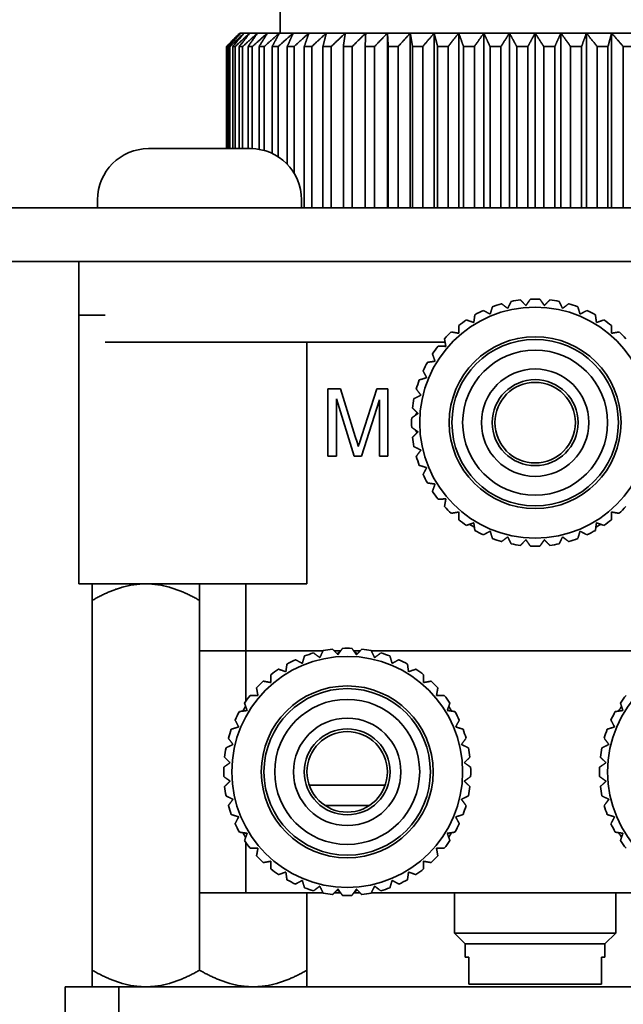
# Model space of a CAD drawing. Header units: millimetres. Extents: x 0 to 7128, y 0 to 5040.
# Tile 203 of 215: x 6289 to 6334, y 4060 to 4133. Entities that reach past the tile are written whole.
import ezdxf

# ---------------------------------------------------------------- set-up
doc = ezdxf.new("R2010")
doc.units = ezdxf.units.MM
doc.header["$LTSCALE"] = 12
doc.layers.add('Spigoli visibili(ISO)', color=7, linetype='Continuous', lineweight=35)
doc.layers.add('Tratteggio', color=7, linetype='Continuous', lineweight=9, true_color=0x1e1e47)

msp = doc.modelspace()

# ---------------------------------------------------------------- hatches: boundary and pattern name
at = {"layer": 'Tratteggio'}
h = msp.add_hatch(dxfattribs=at)
h.set_pattern_fill('ANSI31', color=256, scale=609.6, angle=105.00025, style=0)
h.set_pattern_definition([(150.0002, (0, 0), (-38.0997, -65.9913), [])])
edge = h.paths.add_edge_path()
edge.add_line((6206.166, 4002.88), (6202.166, 4002.88))
edge.add_line((6202.166, 4002.88), (6202.166, 4111.015))
edge.add_ellipse((6210.166, 4111.015), major_axis=(-8, 0), ratio=1, start_angle=270, end_angle=360, ccw=False)
edge.add_line((6210.166, 4119.015), (6444.166, 4119.015))
edge.add_ellipse((6444.166, 4111.015), major_axis=(0, 8), ratio=1, start_angle=270, end_angle=360, ccw=False)
edge.add_line((6452.166, 4111.015), (6452.166, 4002.88))
edge.add_line((6452.166, 4002.88), (6448.166, 4002.88))
edge.add_line((6448.166, 4002.88), (6448.166, 4111.015))
edge.add_ellipse((6444.166, 4111.015), major_axis=(4, 0), ratio=1, start_angle=0, end_angle=90)
edge.add_line((6444.166, 4115.015), (6210.166, 4115.015))
edge.add_ellipse((6210.166, 4111.015), major_axis=(0, 4), ratio=1, start_angle=0, end_angle=90)
edge.add_line((6206.166, 4111.015), (6206.166, 4002.88))

# ---------------------------------------------------------------- linework, layer by layer
at = {"layer": 'Spigoli visibili(ISO)'}
for p, q in [((6308.166, 4132.015), (6308.166, 4136.015)), ((6305.166, 4132.015), (6305.25, 4132.015)), ((6305.25, 4132.015), (6305.5, 4132.015)), ((6305.5, 4132.015), (6305.916, 4132.015)), ((6305.916, 4132.015), (6306.493, 4132.015)), ((6306.493, 4132.015), (6307.227, 4132.015)), ((6307.227, 4132.015), (6308.114, 4132.015)), ((6308.114, 4132.015), (6309.145, 4132.015)), ((6309.145, 4132.015), (6310.313, 4132.015)), ((6310.313, 4132.015), (6311.61, 4132.015)), ((6311.61, 4132.015), (6313.025, 4132.015)), ((6313.025, 4132.015), (6314.547, 4132.015)), ((6314.547, 4132.015), (6316.166, 4132.015)), ((6316.166, 4132.015), (6317.869, 4132.015)), ((6316.166, 4132.015), (6316.166, 4119.015)), ((6317.869, 4132.015), (6319.642, 4132.015)), ((6317.869, 4132.015), (6317.869, 4119.015)), ((6319.642, 4132.015), (6321.472, 4132.015)), ((6319.642, 4132.015), (6319.642, 4119.015)), ((6321.472, 4132.015), (6323.346, 4132.015)), ((6321.472, 4132.015), (6321.472, 4119.015)), ((6323.346, 4132.015), (6325.249, 4132.015)), ((6323.346, 4132.015), (6323.346, 4119.015)), ((6325.249, 4132.015), (6327.166, 4132.015)), ((6325.249, 4132.015), (6325.249, 4119.015)), ((6327.166, 4132.015), (6329.084, 4132.015)), ((6327.166, 4132.015), (6327.166, 4119.015)), ((6329.084, 4132.015), (6330.986, 4132.015)), ((6329.084, 4132.015), (6329.084, 4119.015)), ((6330.986, 4132.015), (6332.86, 4132.015)), ((6330.986, 4132.015), (6330.986, 4119.015)), ((6332.86, 4132.015), (6334.691, 4132.015)), ((6332.86, 4132.015), (6332.86, 4119.015)), ((6304.173, 4123.415), (6304.173, 4131.015)), ((6304.213, 4131.015), (6304.175, 4131.015)), ((6304.175, 4131.015), (6304.175, 4123.415)), ((6304.213, 4123.415), (6304.213, 4131.015)), ((6304.428, 4131.015), (6304.318, 4131.015)), ((6304.318, 4131.015), (6304.318, 4123.415)), ((6304.428, 4123.415), (6304.428, 4131.015)), ((6304.816, 4131.015), (6304.636, 4131.015)), ((6304.636, 4131.015), (6304.636, 4123.415)), ((6304.816, 4123.415), (6304.816, 4131.015)), ((6305.374, 4131.015), (6305.124, 4131.015)), ((6305.124, 4131.015), (6305.124, 4123.415)), ((6305.374, 4123.415), (6305.374, 4131.015)), ((6306.098, 4131.015), (6305.781, 4131.015)), ((6305.781, 4131.015), (6305.781, 4123.415)), ((6306.098, 4123.412), (6306.098, 4131.015)), ((6306.982, 4131.015), (6306.6, 4131.015)), ((6306.6, 4131.015), (6306.6, 4123.361)), ((6306.982, 4123.276), (6306.982, 4131.015)), ((6308.02, 4131.015), (6307.576, 4131.015)), ((6307.576, 4131.015), (6307.576, 4123.057)), ((6308.02, 4122.811), (6308.02, 4131.015)), ((6309.204, 4131.015), (6308.7, 4131.015)), ((6308.7, 4131.015), (6308.7, 4122.253)), ((6309.204, 4121.604), (6309.204, 4131.015)), ((6310.524, 4131.015), (6309.966, 4131.015)), ((6309.966, 4131.015), (6309.966, 4119.015)), ((6310.524, 4119.015), (6310.524, 4131.015)), ((6311.971, 4131.015), (6311.362, 4131.015)), ((6311.362, 4131.015), (6311.362, 4119.015)), ((6311.971, 4119.015), (6311.971, 4131.015)), ((6313.534, 4131.015), (6312.878, 4131.015)), ((6312.878, 4131.015), (6312.878, 4119.015)), ((6313.534, 4119.015), (6313.534, 4131.015)), ((6315.2, 4131.015), (6314.504, 4131.015)), ((6314.504, 4131.015), (6314.504, 4119.015)), ((6315.2, 4119.015), (6315.2, 4131.015)), ((6316.958, 4131.015), (6316.225, 4131.015)), ((6316.225, 4131.015), (6316.225, 4119.015)), ((6316.958, 4119.015), (6316.958, 4131.015)), ((6318.793, 4131.015), (6318.03, 4131.015)), ((6318.03, 4131.015), (6318.03, 4119.015)), ((6318.793, 4119.015), (6318.793, 4131.015)), ((6320.692, 4131.015), (6319.905, 4131.015)), ((6319.905, 4131.015), (6319.905, 4119.015)), ((6320.692, 4119.015), (6320.692, 4131.015)), ((6322.64, 4131.015), (6321.834, 4131.015)), ((6321.834, 4131.015), (6321.834, 4119.015)), ((6322.64, 4119.015), (6322.64, 4131.015)), ((6324.623, 4131.015), (6323.805, 4131.015)), ((6323.805, 4131.015), (6323.805, 4119.015)), ((6324.623, 4119.015), (6324.623, 4131.015)), ((6326.625, 4131.015), (6325.8, 4131.015)), ((6325.8, 4131.015), (6325.8, 4119.015)), ((6326.625, 4119.015), (6326.625, 4131.015)), ((6328.631, 4131.015), (6327.807, 4131.015)), ((6327.807, 4131.015), (6327.807, 4119.015)), ((6328.631, 4119.015), (6328.631, 4131.015)), ((6330.626, 4131.015), (6329.808, 4131.015)), ((6329.808, 4131.015), (6329.808, 4119.015)), ((6330.626, 4119.015), (6330.626, 4131.015)), ((6332.594, 4131.015), (6331.789, 4131.015)), ((6331.789, 4131.015), (6331.789, 4119.015)), ((6332.594, 4119.015), (6332.594, 4131.015)), ((6334.522, 4131.015), (6333.735, 4131.015)), ((6333.735, 4131.015), (6333.735, 4119.015)), ((6298.366, 4123.415), (6305.966, 4123.415)), ((6444.166, 4119.015), (6210.166, 4119.015)), ((6294.566, 4119.615), (6294.566, 4119.015)), ((6309.766, 4119.615), (6309.766, 4119.015)), ((6210.166, 4115.015), (6444.166, 4115.015)), ((6293.166, 4115.015), (6293.166, 4111.015)), ((6293.166, 4111.015), (6295.141, 4111.015)), ((6293.166, 4111.015), (6293.166, 4091.015)), ((6299.166, 4109.015), (6295.141, 4109.015)), ((6299.166, 4109.015), (6320.459, 4109.015)), ((6310.166, 4091.015), (6310.166, 4109.015)), ((6311.734, 4105.529), (6312.656, 4105.529)), ((6311.734, 4100.53), (6311.734, 4105.529)), ((6312.656, 4105.529), (6313.769, 4101.986)), ((6314.244, 4102.048), (6315.376, 4105.529)), ((6315.376, 4105.529), (6316.195, 4105.529)), ((6316.195, 4105.529), (6316.195, 4100.53)), ((6312.359, 4104.787), (6312.359, 4100.53)), ((6313.689, 4100.53), (6312.359, 4104.787)), ((6315.57, 4104.709), (6314.22, 4100.53)), ((6315.57, 4100.53), (6315.57, 4104.709)), ((6313.769, 4101.986), (6313.902, 4101.553)), ((6313.902, 4101.553), (6313.993, 4101.245)), ((6313.993, 4101.245), (6314.096, 4101.582)), ((6314.096, 4101.582), (6314.244, 4102.048)), ((6312.359, 4100.53), (6311.734, 4100.53)), ((6314.22, 4100.53), (6313.689, 4100.53)), ((6316.195, 4100.53), (6315.57, 4100.53)), ((6297.166, 4091.015), (6293.166, 4091.015)), ((6297.166, 4091.015), (6306.166, 4091.015)), ((6302.166, 4086.015), (6302.166, 4091.015)), ((6305.625, 4091.015), (6305.625, 4086.015)), ((6310.166, 4091.015), (6306.166, 4091.015)), ((6294.166, 4062.252), (6294.166, 4089.777)), ((6302.166, 4086.015), (6305.625, 4086.015)), ((6302.166, 4086.015), (6302.166, 4062.252)), ((6302.17, 4068.015), (6302.17, 4086.015)), ((6305.621, 4082.279), (6305.621, 4086.015)), ((6311.366, 4086.015), (6305.625, 4086.015)), ((6312.676, 4086.015), (6312.209, 4086.015)), ((6314.123, 4086.015), (6313.656, 4086.015)), ((6339.366, 4086.015), (6314.967, 4086.015)), ((6310.338, 4076.015), (6315.944, 4076.015)), ((6315.944, 4076.015), (6315.981, 4075.977)), ((6311.508, 4074.515), (6314.824, 4074.515)), ((6305.621, 4068.015), (6305.621, 4071.75)), ((6305.621, 4068.015), (6302.17, 4068.015)), ((6305.621, 4068.015), (6311.366, 4068.015)), ((6310.166, 4068.015), (6310.166, 4062.252)), ((6312.209, 4068.015), (6312.676, 4068.015)), ((6313.656, 4068.015), (6314.123, 4068.015)), ((6314.967, 4068.015), (6339.366, 4068.015)), ((6321.166, 4068.015), (6321.166, 4065.015)), ((6333.166, 4068.015), (6333.166, 4065.015)), ((6321.166, 4065.015), (6333.166, 4065.015)), ((6321.966, 4064.215), (6321.166, 4065.015)), ((6332.366, 4064.215), (6333.166, 4065.015)), ((6321.966, 4064.215), (6332.366, 4064.215)), ((6321.966, 4064.215), (6321.966, 4063.215)), ((6332.366, 4064.215), (6332.366, 4063.215)), ((6322.218, 4063.215), (6321.966, 4063.215)), ((6322.218, 4063.215), (6322.218, 4061.215)), ((6332.366, 4063.215), (6332.114, 4063.215)), ((6332.114, 4061.215), (6332.114, 4063.215)), ((6332.114, 4061.215), (6322.218, 4061.215)), ((6296.166, 4061.015), (6292.166, 4061.015)), ((6292.166, 4061.015), (6292.166, 4021.015)), ((6296.166, 4021.015), (6296.166, 4061.015)), ((6358.166, 4061.015), (6296.166, 4061.015))]:
    msp.add_line(p, q, dxfattribs=at)
for centre, radius in [((6327.166, 4103.015), 8.6), ((6327.166, 4103.015), 6.4), ((6327.166, 4103.015), 6.2), ((6327.166, 4103.015), 5.4), ((6327.166, 4103.015), 4), ((6327.166, 4103.015), 3.2), ((6327.166, 4103.015), 3), ((6313.166, 4077.015), 8.6), ((6341.166, 4077.015), 8.6), ((6313.166, 4077.015), 6.4), ((6313.166, 4077.015), 6.2), ((6313.166, 4077.015), 5.4), ((6313.166, 4077.015), 4), ((6313.166, 4077.015), 3.2), ((6313.166, 4077.015), 3)]:
    msp.add_circle(centre, radius, dxfattribs=at)
for centre, radius, start, end in [((6298.366, 4119.615), 3.8, 90, 180), ((6305.966, 4119.615), 3.8, 0, 90), ((6327.166, 4103.015), 9.2, 105.78921, 110.21079), ((6327.166, 4103.015), 9.2, 96.78921, 101.21079), ((6327.166, 4103.015), 9.2, 87.78921, 92.21079), ((6327.166, 4103.015), 9.2, 78.78921, 83.21079), ((6327.166, 4103.015), 9.2, 69.78921, 74.21079), ((6327.166, 4103.015), 9.2, 114.78921, 119.21079), ((6327.166, 4103.015), 9.2, 60.78921, 65.21079), ((6327.166, 4103.015), 9.2, 123.78921, 128.21079), ((6327.166, 4103.015), 9.2, 51.78921, 56.21079), ((6327.166, 4103.015), 9.2, 132.78921, 137.21079), ((6327.166, 4103.015), 9.2, 42.78921, 47.21079), ((6327.166, 4103.015), 9.2, 141.78921, 146.21079), ((6327.166, 4103.015), 9.2, 150.78921, 155.21079), ((6327.166, 4103.015), 9.2, 159.78921, 164.21079), ((6327.166, 4103.015), 9.2, 168.78921, 173.21079), ((6327.166, 4103.015), 9.2, 177.78921, 182.21079), ((6327.166, 4103.015), 9.2, 186.78921, 191.21079), ((6327.166, 4103.015), 9.2, 195.78921, 200.21079), ((6327.166, 4103.015), 9.2, 204.78921, 209.21079), ((6327.166, 4103.015), 9.2, 213.78921, 218.21079), ((6327.166, 4103.015), 9.2, 222.78921, 227.21079), ((6327.166, 4103.015), 9.2, 312.78921, 317.21079), ((6327.166, 4103.015), 9.2, 231.78921, 236.21079), ((6327.166, 4103.015), 9.2, 303.78921, 308.21079), ((6327.166, 4103.015), 9, 237.26604, 239.81607), ((6327.166, 4103.015), 9.2, 240.78921, 245.21079), ((6327.166, 4103.015), 9.2, 294.78921, 299.21079), ((6327.166, 4103.015), 9, 300.18393, 302.73396), ((6327.166, 4103.015), 9.2, 249.78921, 254.21079), ((6327.166, 4103.015), 9.2, 285.78921, 290.21079), ((6327.166, 4103.015), 9.2, 258.78921, 263.21079), ((6327.166, 4103.015), 9.2, 267.78921, 272.21079), ((6327.166, 4103.015), 9.2, 276.78921, 281.21079), ((6313.166, 4077.015), 9.2, 96.78921, 101.21079), ((6313.166, 4077.015), 9.2, 87.78921, 92.21079), ((6313.166, 4077.015), 9.2, 78.78921, 83.21079), ((6313.166, 4077.015), 9.2, 114.78921, 119.21079), ((6313.166, 4077.015), 9.2, 105.78921, 110.21079), ((6313.166, 4077.015), 9.2, 69.78921, 74.21079), ((6313.166, 4077.015), 9.2, 60.78921, 65.21079), ((6313.166, 4077.015), 9.2, 123.78921, 128.21079), ((6313.166, 4077.015), 9.2, 51.78921, 56.21079), ((6313.166, 4077.015), 9.2, 132.78921, 137.21079), ((6313.166, 4077.015), 9.2, 42.78921, 47.21079), ((6313.166, 4077.015), 9.2, 141.78921, 146.21079), ((6313.166, 4077.015), 9.2, 33.78921, 38.21079), ((6341.166, 4077.015), 9.2, 141.78921, 146.21079), ((6313.166, 4077.015), 9, 147.26604, 149.81607), ((6313.166, 4077.015), 9, 30.18393, 32.73396), ((6341.166, 4077.015), 9, 147.26604, 149.81607), ((6313.166, 4077.015), 9.2, 150.78921, 155.21079), ((6313.166, 4077.015), 9.2, 24.78921, 29.21079), ((6341.166, 4077.015), 9.2, 150.78921, 155.21079), ((6313.166, 4077.015), 9.2, 159.78921, 164.21079), ((6313.166, 4077.015), 9.2, 15.78921, 20.21079), ((6341.166, 4077.015), 9.2, 159.78921, 164.21079), ((6313.166, 4077.015), 9.2, 168.78921, 173.21079), ((6313.166, 4077.015), 9.2, 6.78921, 11.21079), ((6341.166, 4077.015), 9.2, 168.78921, 173.21079), ((6313.166, 4077.015), 9.2, 177.78921, 182.21079), ((6313.166, 4077.015), 9.2, 357.78921, 2.21079), ((6341.166, 4077.015), 9.2, 177.78921, 182.21079), ((6313.166, 4077.015), 9.2, 186.78921, 191.21079), ((6313.166, 4077.015), 9.2, 348.78921, 353.21079), ((6341.166, 4077.015), 9.2, 186.78921, 191.21079), ((6313.166, 4077.015), 9.2, 195.78921, 200.21079), ((6313.166, 4077.015), 9.2, 339.78921, 344.21079), ((6341.166, 4077.015), 9.2, 195.78921, 200.21079), ((6313.166, 4077.015), 9.2, 204.78921, 209.21079), ((6313.166, 4077.015), 9.2, 330.78921, 335.21079), ((6341.166, 4077.015), 9.2, 204.78921, 209.21079), ((6313.166, 4077.015), 9, 210.18393, 212.73396), ((6313.166, 4077.015), 9, 327.26604, 329.81607), ((6341.166, 4077.015), 9, 210.18393, 212.73396), ((6313.166, 4077.015), 9.2, 213.78921, 218.21079), ((6313.166, 4077.015), 9.2, 321.78921, 326.21079), ((6341.166, 4077.015), 9.2, 213.78921, 218.21079), ((6313.166, 4077.015), 9.2, 222.78921, 227.21079), ((6313.166, 4077.015), 9.2, 312.78921, 317.21079), ((6313.166, 4077.015), 9.2, 231.78921, 236.21079), ((6313.166, 4077.015), 9.2, 303.78921, 308.21079), ((6313.166, 4077.015), 9.2, 240.78921, 245.21079), ((6313.166, 4077.015), 9.2, 249.78921, 254.21079), ((6313.166, 4077.015), 9.2, 285.78921, 290.21079), ((6313.166, 4077.015), 9.2, 294.78921, 299.21079), ((6313.166, 4077.015), 9.2, 258.78921, 263.21079), ((6313.166, 4077.015), 9.2, 267.78921, 272.21079), ((6313.166, 4077.015), 9.2, 276.78921, 281.21079)]:
    msp.add_arc(centre, radius, start, end, dxfattribs=at)
for points, weights in [([(6304.173, 4131.015), (6304.68, 4131.529), (6305.166, 4132.015)], [1.02783003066, 1.02443298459, 1.02040153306]), ([(6305.166, 4132.015), (6304.682, 4131.53), (6304.175, 4131.015)], [1.02194507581, 1.02622534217, 1.02981488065]), ([(6304.213, 4131.015), (6304.743, 4131.529), (6305.25, 4132.015)], [1.02783003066, 1.02443298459, 1.02040153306]), ([(6305.25, 4132.015), (6304.794, 4131.53), (6304.318, 4131.015)], [1.02194507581, 1.02622534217, 1.02981488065]), ([(6304.428, 4131.015), (6304.976, 4131.529), (6305.5, 4132.015)], [1.02783003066, 1.02443298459, 1.02040153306]), ([(6305.5, 4132.015), (6305.078, 4131.53), (6304.636, 4131.015)], [1.02194507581, 1.02622534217, 1.02981488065]), ([(6304.816, 4131.015), (6305.378, 4131.529), (6305.916, 4132.015)], [1.02783003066, 1.02443298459, 1.02040153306]), ([(6305.916, 4132.015), (6305.529, 4131.53), (6305.124, 4131.015)], [1.02194507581, 1.02622534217, 1.02981488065]), ([(6305.374, 4131.015), (6305.946, 4131.529), (6306.493, 4132.015)], [1.02783003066, 1.02443298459, 1.02040153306]), ([(6306.493, 4132.015), (6306.145, 4131.53), (6305.781, 4131.015)], [1.02194507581, 1.02622534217, 1.02981488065]), ([(6306.098, 4131.015), (6306.675, 4131.529), (6307.227, 4132.015)], [1.02783003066, 1.02443298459, 1.02040153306]), ([(6307.227, 4132.015), (6306.921, 4131.53), (6306.6, 4131.015)], [1.02194507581, 1.02622534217, 1.02981488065]), ([(6306.982, 4131.015), (6307.561, 4131.529), (6308.114, 4132.015)], [1.02783003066, 1.02443298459, 1.02040153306]), ([(6308.114, 4132.015), (6307.851, 4131.53), (6307.576, 4131.015)], [1.02194507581, 1.02622534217, 1.02981488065]), ([(6308.02, 4131.015), (6308.595, 4131.529), (6309.145, 4132.015)], [1.02783003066, 1.02443298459, 1.02040153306]), ([(6309.145, 4132.015), (6308.928, 4131.53), (6308.7, 4131.015)], [1.02194507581, 1.02622534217, 1.02981488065]), ([(6309.204, 4131.015), (6309.771, 4131.529), (6310.313, 4132.015)], [1.02783003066, 1.02443298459, 1.02040153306]), ([(6310.313, 4132.015), (6310.143, 4131.53), (6309.966, 4131.015)], [1.02194507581, 1.02622534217, 1.02981488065]), ([(6310.524, 4131.015), (6311.079, 4131.529), (6311.61, 4132.015)], [1.02783003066, 1.02443298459, 1.02040153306]), ([(6311.61, 4132.015), (6311.489, 4131.53), (6311.362, 4131.015)], [1.02194507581, 1.02622534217, 1.02981488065]), ([(6311.971, 4131.015), (6312.51, 4131.529), (6313.025, 4132.015)], [1.02783003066, 1.02443298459, 1.02040153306]), ([(6313.025, 4132.015), (6312.953, 4131.53), (6312.878, 4131.015)], [1.02194507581, 1.02622534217, 1.02981488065]), ([(6313.534, 4131.015), (6314.052, 4131.529), (6314.547, 4132.015)], [1.02783003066, 1.02443298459, 1.02040153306]), ([(6314.547, 4132.015), (6314.526, 4131.53), (6314.504, 4131.015)], [1.02194507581, 1.02622534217, 1.02981488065]), ([(6315.2, 4131.015), (6315.694, 4131.529), (6316.166, 4132.015)], [1.02783003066, 1.02443298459, 1.02040153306]), ([(6316.166, 4132.015), (6316.195, 4131.53), (6316.225, 4131.015)], [1.02194507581, 1.02622534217, 1.02981488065]), ([(6316.958, 4131.015), (6317.423, 4131.529), (6317.869, 4132.015)], [1.02783003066, 1.02443298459, 1.02040153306]), ([(6317.869, 4132.015), (6317.948, 4131.53), (6318.03, 4131.015)], [1.02194507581, 1.02622534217, 1.02981488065]), ([(6318.793, 4131.015), (6319.227, 4131.529), (6319.642, 4132.015)], [1.02783003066, 1.02443298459, 1.02040153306]), ([(6319.642, 4132.015), (6319.77, 4131.53), (6319.905, 4131.015)], [1.02194507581, 1.02622534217, 1.02981488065]), ([(6320.692, 4131.015), (6321.091, 4131.529), (6321.472, 4132.015)], [1.02783003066, 1.02443298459, 1.02040153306]), ([(6321.472, 4132.015), (6321.649, 4131.53), (6321.834, 4131.015)], [1.02194507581, 1.02622534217, 1.02981488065]), ([(6322.64, 4131.015), (6323.001, 4131.529), (6323.346, 4132.015)], [1.02783003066, 1.02443298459, 1.02040153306]), ([(6323.346, 4132.015), (6323.57, 4131.53), (6323.805, 4131.015)], [1.02194507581, 1.02622534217, 1.02981488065]), ([(6324.623, 4131.015), (6324.943, 4131.529), (6325.249, 4132.015)], [1.02783003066, 1.02443298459, 1.02040153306]), ([(6325.249, 4132.015), (6325.518, 4131.53), (6325.8, 4131.015)], [1.02194507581, 1.02622534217, 1.02981488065]), ([(6326.625, 4131.015), (6326.901, 4131.529), (6327.166, 4132.015)], [1.02783003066, 1.02443298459, 1.02040153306]), ([(6327.166, 4132.015), (6327.479, 4131.53), (6327.807, 4131.015)], [1.02194507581, 1.02622534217, 1.02981488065]), ([(6328.631, 4131.015), (6328.862, 4131.529), (6329.084, 4132.015)], [1.02783003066, 1.02443298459, 1.02040153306]), ([(6329.084, 4132.015), (6329.438, 4131.53), (6329.808, 4131.015)], [1.02194507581, 1.02622534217, 1.02981488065]), ([(6330.626, 4131.015), (6330.81, 4131.529), (6330.986, 4132.015)], [1.02783003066, 1.02443298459, 1.02040153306]), ([(6330.986, 4132.015), (6331.379, 4131.53), (6331.789, 4131.015)], [1.02194507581, 1.02622534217, 1.02981488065]), ([(6332.594, 4131.015), (6332.73, 4131.529), (6332.86, 4132.015)], [1.02783003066, 1.02443298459, 1.02040153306]), ([(6332.86, 4132.015), (6333.288, 4131.53), (6333.735, 4131.015)], [1.02194507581, 1.02622534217, 1.02981488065]), ([(6323.988, 4111.648), (6323.901, 4111.365), (6323.819, 4111.096)], [1.09530917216, 1.09291981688, 1.0894055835]), ([(6325.124, 4111.52), (6324.899, 4111.689), (6324.663, 4111.867)], [1.0894055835, 1.09291981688, 1.09530917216]), ([(6325.377, 4112.039), (6325.248, 4111.773), (6325.124, 4111.52)], [1.09530917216, 1.09291981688, 1.0894055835]), ([(6326.48, 4111.734), (6326.284, 4111.937), (6326.079, 4112.15)], [1.0894055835, 1.09291981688, 1.09530917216]), ([(6326.811, 4112.208), (6326.641, 4111.965), (6326.48, 4111.734)], [1.09530917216, 1.09291981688, 1.0894055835]), ([(6327.852, 4111.734), (6327.691, 4111.965), (6327.521, 4112.208)], [1.0894055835, 1.09291981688, 1.09530917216]), ([(6328.254, 4112.15), (6328.048, 4111.937), (6327.852, 4111.734)], [1.09530917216, 1.09291981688, 1.0894055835]), ([(6329.208, 4111.52), (6329.085, 4111.773), (6328.955, 4112.039)], [1.0894055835, 1.09291981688, 1.09530917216]), ([(6329.669, 4111.867), (6329.433, 4111.689), (6329.208, 4111.52)], [1.09530917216, 1.09291981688, 1.0894055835]), ([(6330.513, 4111.096), (6330.431, 4111.365), (6330.345, 4111.648)], [1.0894055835, 1.09291981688, 1.09530917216]), ([(6322.676, 4111.045), (6322.635, 4110.751), (6322.596, 4110.472)], [1.09530917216, 1.09291981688, 1.0894055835]), ([(6323.819, 4111.096), (6323.57, 4111.228), (6323.309, 4111.367)], [1.0894055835, 1.09291981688, 1.09530917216]), ([(6331.024, 4111.367), (6330.762, 4111.228), (6330.513, 4111.096)], [1.09530917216, 1.09291981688, 1.0894055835]), ([(6331.736, 4110.472), (6331.697, 4110.751), (6331.656, 4111.045)], [1.0894055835, 1.09291981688, 1.09530917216]), ([(6321.475, 4110.243), (6321.481, 4109.947), (6321.485, 4109.666)], [1.09530917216, 1.09291981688, 1.0894055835]), ([(6322.596, 4110.472), (6322.33, 4110.564), (6322.05, 4110.661)], [1.0894055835, 1.09291981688, 1.09530917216]), ([(6332.283, 4110.661), (6332.003, 4110.564), (6331.736, 4110.472)], [1.09530917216, 1.09291981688, 1.0894055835]), ([(6332.847, 4109.666), (6332.852, 4109.947), (6332.857, 4110.243)], [1.0894055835, 1.09291981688, 1.09530917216]), ([(6321.485, 4109.666), (6321.208, 4109.715), (6320.917, 4109.766)], [1.0894055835, 1.09291981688, 1.09530917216]), ([(6333.416, 4109.766), (6333.124, 4109.715), (6332.847, 4109.666)], [1.09530917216, 1.09291981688, 1.0894055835]), ([(6320.515, 4108.695), (6320.233, 4108.7), (6319.937, 4108.705)], [1.0894055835, 1.09291981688, 1.09530917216]), ([(6320.415, 4109.264), (6320.466, 4108.972), (6320.515, 4108.695)], [1.09530917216, 1.09291981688, 1.0894055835]), ([(6319.52, 4108.131), (6319.617, 4107.851), (6319.708, 4107.585)], [1.09530917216, 1.09291981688, 1.0894055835]), ([(6319.708, 4107.585), (6319.429, 4107.546), (6319.136, 4107.504)], [1.0894055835, 1.09291981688, 1.09530917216]), ([(6318.814, 4106.872), (6318.953, 4106.61), (6319.085, 4106.362)], [1.09530917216, 1.09291981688, 1.0894055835]), ([(6319.085, 4106.362), (6318.816, 4106.279), (6318.533, 4106.193)], [1.0894055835, 1.09291981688, 1.09530917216]), ([(6318.661, 4105.056), (6318.408, 4104.933), (6318.142, 4104.803)], [1.0894055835, 1.09291981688, 1.09530917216]), ([(6318.313, 4105.518), (6318.491, 4105.281), (6318.661, 4105.056)], [1.09530917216, 1.09291981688, 1.0894055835]), ([(6318.446, 4103.701), (6318.216, 4103.539), (6317.973, 4103.369)], [1.0894055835, 1.09291981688, 1.09530917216]), ([(6318.031, 4104.102), (6318.244, 4103.896), (6318.446, 4103.701)], [1.09530917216, 1.09291981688, 1.0894055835]), ([(6318.368, 4103.776), (6318.306, 4103.668), (6318.242, 4103.558)], [1.00485395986, 1.00340557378, 1.00175804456]), ([(6317.973, 4102.66), (6318.216, 4102.49), (6318.446, 4102.328)], [1.09530917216, 1.09291981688, 1.0894055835]), ([(6318.446, 4102.328), (6318.244, 4102.133), (6318.031, 4101.927)], [1.0894055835, 1.09291981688, 1.09530917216]), ([(6318.242, 4102.471), (6318.306, 4102.361), (6318.368, 4102.253)], [1.00175804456, 1.00340557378, 1.00485395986]), ([(6318.142, 4101.226), (6318.408, 4101.096), (6318.661, 4100.973)], [1.09530917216, 1.09291981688, 1.0894055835]), ([(6318.661, 4100.973), (6318.491, 4100.748), (6318.313, 4100.511)], [1.0894055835, 1.09291981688, 1.09530917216]), ([(6318.533, 4099.836), (6318.816, 4099.75), (6319.085, 4099.667)], [1.09530917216, 1.09291981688, 1.0894055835]), ([(6319.085, 4099.667), (6318.953, 4099.419), (6318.814, 4099.157)], [1.0894055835, 1.09291981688, 1.09530917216]), ([(6319.136, 4098.525), (6319.429, 4098.483), (6319.708, 4098.444)], [1.09530917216, 1.09291981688, 1.0894055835]), ([(6319.708, 4098.444), (6319.617, 4098.178), (6319.52, 4097.898)], [1.0894055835, 1.09291981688, 1.09530917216]), ([(6319.937, 4097.324), (6320.233, 4097.329), (6320.515, 4097.334)], [1.09530917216, 1.09291981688, 1.0894055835]), ([(6320.515, 4097.334), (6320.466, 4097.057), (6320.415, 4096.765)], [1.0894055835, 1.09291981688, 1.09530917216]), ([(6320.917, 4096.263), (6321.208, 4096.314), (6321.485, 4096.363)], [1.09530917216, 1.09291981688, 1.0894055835]), ([(6321.485, 4096.363), (6321.481, 4096.082), (6321.475, 4095.786)], [1.0894055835, 1.09291981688, 1.09530917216]), ([(6332.857, 4095.786), (6332.852, 4096.082), (6332.847, 4096.363)], [1.09530917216, 1.09291981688, 1.0894055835]), ([(6332.847, 4096.363), (6333.124, 4096.314), (6333.416, 4096.263)], [1.0894055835, 1.09291981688, 1.09530917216]), ([(6322.05, 4095.368), (6322.33, 4095.465), (6322.596, 4095.557)], [1.09530917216, 1.09291981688, 1.0894055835]), ([(6322.596, 4095.557), (6322.635, 4095.278), (6322.676, 4094.984)], [1.0894055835, 1.09291981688, 1.09530917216]), ([(6331.656, 4094.984), (6331.697, 4095.278), (6331.736, 4095.557)], [1.09530917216, 1.09291981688, 1.0894055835]), ([(6331.736, 4095.557), (6332.003, 4095.465), (6332.283, 4095.368)], [1.0894055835, 1.09291981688, 1.09530917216]), ([(6322.294, 4095.453), (6322.297, 4095.448), (6322.299, 4095.444)], [1.00014092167, 1.00007062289, 1]), ([(6323.309, 4094.662), (6323.57, 4094.801), (6323.819, 4094.933)], [1.09530917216, 1.09291981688, 1.0894055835]), ([(6323.819, 4094.933), (6323.901, 4094.664), (6323.988, 4094.381)], [1.0894055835, 1.09291981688, 1.09530917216]), ([(6330.345, 4094.381), (6330.431, 4094.664), (6330.513, 4094.933)], [1.09530917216, 1.09291981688, 1.0894055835]), ([(6330.513, 4094.933), (6330.762, 4094.801), (6331.024, 4094.662)], [1.0894055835, 1.09291981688, 1.09530917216]), ([(6332.033, 4095.444), (6332.035, 4095.448), (6332.038, 4095.453)], [1, 1.00007062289, 1.00014092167]), ([(6324.663, 4094.162), (6324.899, 4094.34), (6325.124, 4094.509)], [1.09530917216, 1.09291981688, 1.0894055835]), ([(6325.124, 4094.509), (6325.248, 4094.256), (6325.377, 4093.99)], [1.0894055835, 1.09291981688, 1.09530917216]), ([(6326.079, 4093.879), (6326.284, 4094.092), (6326.48, 4094.295)], [1.09530917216, 1.09291981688, 1.0894055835]), ([(6326.48, 4094.295), (6326.641, 4094.064), (6326.811, 4093.821)], [1.0894055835, 1.09291981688, 1.09530917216]), ([(6327.521, 4093.821), (6327.691, 4094.064), (6327.852, 4094.295)], [1.09530917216, 1.09291981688, 1.0894055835]), ([(6327.852, 4094.295), (6328.048, 4094.092), (6328.254, 4093.879)], [1.0894055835, 1.09291981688, 1.09530917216]), ([(6328.955, 4093.99), (6329.085, 4094.256), (6329.208, 4094.509)], [1.09530917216, 1.09291981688, 1.0894055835]), ([(6329.208, 4094.509), (6329.433, 4094.34), (6329.669, 4094.162)], [1.0894055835, 1.09291981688, 1.09530917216]), ([(6294.166, 4091.015), (6294.166, 4091.015), (6294.166, 4089.777)], [1, 1.15755916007, 1.24373961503]), ([(6294.166, 4089.777), (6296.31, 4091.015), (6298.166, 4091.015)], [1.24373961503, 1.15755916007, 1]), ([(6298.166, 4091.015), (6300.023, 4091.015), (6302.166, 4089.777)], [1, 1.15755916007, 1.24373961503]), ([(6311.124, 4085.52), (6311.248, 4085.773), (6311.377, 4086.039)], [1.0894055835, 1.09291981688, 1.09530917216]), ([(6312.079, 4086.15), (6312.284, 4085.937), (6312.48, 4085.734)], [1.09530917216, 1.09291981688, 1.0894055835]), ([(6312.48, 4085.734), (6312.641, 4085.965), (6312.811, 4086.208)], [1.0894055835, 1.09291981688, 1.09530917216]), ([(6313.521, 4086.208), (6313.691, 4085.965), (6313.852, 4085.734)], [1.09530917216, 1.09291981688, 1.0894055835]), ([(6313.852, 4085.734), (6314.048, 4085.937), (6314.254, 4086.15)], [1.0894055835, 1.09291981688, 1.09530917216]), ([(6314.955, 4086.039), (6315.085, 4085.773), (6315.208, 4085.52)], [1.09530917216, 1.09291981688, 1.0894055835]), ([(6309.309, 4085.367), (6309.57, 4085.228), (6309.819, 4085.096)], [1.09530917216, 1.09291981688, 1.0894055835]), ([(6309.819, 4085.096), (6309.901, 4085.365), (6309.988, 4085.648)], [1.0894055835, 1.09291981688, 1.09530917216]), ([(6310.663, 4085.867), (6310.899, 4085.689), (6311.124, 4085.52)], [1.09530917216, 1.09291981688, 1.0894055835]), ([(6312.405, 4085.812), (6312.513, 4085.875), (6312.623, 4085.938)], [1.00485395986, 1.00340557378, 1.00175804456]), ([(6313.71, 4085.938), (6313.819, 4085.875), (6313.928, 4085.812)], [1.00175804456, 1.00340557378, 1.00485395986]), ([(6315.208, 4085.52), (6315.433, 4085.689), (6315.669, 4085.867)], [1.0894055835, 1.09291981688, 1.09530917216]), ([(6316.345, 4085.648), (6316.431, 4085.365), (6316.513, 4085.096)], [1.09530917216, 1.09291981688, 1.0894055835]), ([(6316.513, 4085.096), (6316.762, 4085.228), (6317.024, 4085.367)], [1.0894055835, 1.09291981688, 1.09530917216]), ([(6308.05, 4084.661), (6308.33, 4084.564), (6308.596, 4084.472)], [1.09530917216, 1.09291981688, 1.0894055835]), ([(6308.596, 4084.472), (6308.635, 4084.751), (6308.676, 4085.045)], [1.0894055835, 1.09291981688, 1.09530917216]), ([(6317.656, 4085.045), (6317.697, 4084.751), (6317.736, 4084.472)], [1.09530917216, 1.09291981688, 1.0894055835]), ([(6317.736, 4084.472), (6318.003, 4084.564), (6318.283, 4084.661)], [1.0894055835, 1.09291981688, 1.09530917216]), ([(6306.917, 4083.766), (6307.208, 4083.715), (6307.485, 4083.666)], [1.09530917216, 1.09291981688, 1.0894055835]), ([(6307.485, 4083.666), (6307.481, 4083.947), (6307.475, 4084.243)], [1.0894055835, 1.09291981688, 1.09530917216]), ([(6318.857, 4084.243), (6318.852, 4083.947), (6318.847, 4083.666)], [1.09530917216, 1.09291981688, 1.0894055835]), ([(6318.847, 4083.666), (6319.124, 4083.715), (6319.416, 4083.766)], [1.0894055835, 1.09291981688, 1.09530917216]), ([(6306.515, 4082.695), (6306.466, 4082.972), (6306.415, 4083.264)], [1.0894055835, 1.09291981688, 1.09530917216]), ([(6319.918, 4083.264), (6319.866, 4082.972), (6319.817, 4082.695)], [1.09530917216, 1.09291981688, 1.0894055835]), ([(6305.937, 4082.705), (6306.233, 4082.7), (6306.515, 4082.695)], [1.09530917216, 1.09291981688, 1.0894055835]), ([(6319.817, 4082.695), (6320.099, 4082.7), (6320.395, 4082.705)], [1.0894055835, 1.09291981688, 1.09530917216]), ([(6305.136, 4081.504), (6305.429, 4081.546), (6305.708, 4081.585)], [1.09530917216, 1.09291981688, 1.0894055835]), ([(6305.708, 4081.585), (6305.617, 4081.851), (6305.52, 4082.131)], [1.0894055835, 1.09291981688, 1.09530917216]), ([(6305.595, 4081.881), (6305.6, 4081.884), (6305.604, 4081.886)], [1, 1.00007062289, 1.00014092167]), ([(6320.812, 4082.131), (6320.716, 4081.851), (6320.624, 4081.585)], [1.09530917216, 1.09291981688, 1.0894055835]), ([(6320.624, 4081.585), (6320.903, 4081.546), (6321.196, 4081.504)], [1.0894055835, 1.09291981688, 1.09530917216]), ([(6320.728, 4081.886), (6320.732, 4081.884), (6320.737, 4081.881)], [1.00014092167, 1.00007062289, 1]), ([(6333.136, 4081.504), (6333.429, 4081.546), (6333.708, 4081.585)], [1.09530917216, 1.09291981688, 1.0894055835]), ([(6333.708, 4081.585), (6333.617, 4081.851), (6333.52, 4082.131)], [1.0894055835, 1.09291981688, 1.09530917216]), ([(6333.595, 4081.881), (6333.6, 4081.884), (6333.604, 4081.886)], [1, 1.00007062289, 1.00014092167]), ([(6305.085, 4080.362), (6304.953, 4080.61), (6304.814, 4080.872)], [1.0894055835, 1.09291981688, 1.09530917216]), ([(6321.518, 4080.872), (6321.379, 4080.61), (6321.247, 4080.362)], [1.09530917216, 1.09291981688, 1.0894055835]), ([(6333.085, 4080.362), (6332.953, 4080.61), (6332.814, 4080.872)], [1.0894055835, 1.09291981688, 1.09530917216]), ([(6304.533, 4080.193), (6304.816, 4080.279), (6305.085, 4080.362)], [1.09530917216, 1.09291981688, 1.0894055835]), ([(6321.247, 4080.362), (6321.516, 4080.279), (6321.8, 4080.193)], [1.0894055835, 1.09291981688, 1.09530917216]), ([(6332.533, 4080.193), (6332.816, 4080.279), (6333.085, 4080.362)], [1.09530917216, 1.09291981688, 1.0894055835]), ([(6304.661, 4079.056), (6304.491, 4079.281), (6304.313, 4079.518)], [1.0894055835, 1.09291981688, 1.09530917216]), ([(6322.019, 4079.518), (6321.841, 4079.281), (6321.671, 4079.056)], [1.09530917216, 1.09291981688, 1.0894055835]), ([(6332.661, 4079.056), (6332.491, 4079.281), (6332.313, 4079.518)], [1.0894055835, 1.09291981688, 1.09530917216]), ([(6304.142, 4078.803), (6304.408, 4078.933), (6304.661, 4079.056)], [1.09530917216, 1.09291981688, 1.0894055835]), ([(6321.671, 4079.056), (6321.924, 4078.933), (6322.191, 4078.803)], [1.0894055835, 1.09291981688, 1.09530917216]), ([(6332.142, 4078.803), (6332.408, 4078.933), (6332.661, 4079.056)], [1.09530917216, 1.09291981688, 1.0894055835]), ([(6304.446, 4077.701), (6304.244, 4077.896), (6304.031, 4078.102)], [1.0894055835, 1.09291981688, 1.09530917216]), ([(6322.302, 4078.102), (6322.089, 4077.896), (6321.886, 4077.701)], [1.09530917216, 1.09291981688, 1.0894055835]), ([(6332.446, 4077.701), (6332.244, 4077.896), (6332.031, 4078.102)], [1.0894055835, 1.09291981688, 1.09530917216]), ([(6303.973, 4077.369), (6304.216, 4077.539), (6304.446, 4077.701)], [1.09530917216, 1.09291981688, 1.0894055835]), ([(6321.886, 4077.701), (6322.117, 4077.539), (6322.359, 4077.369)], [1.0894055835, 1.09291981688, 1.09530917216]), ([(6331.973, 4077.369), (6332.216, 4077.539), (6332.446, 4077.701)], [1.09530917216, 1.09291981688, 1.0894055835]), ([(6304.446, 4076.328), (6304.216, 4076.49), (6303.973, 4076.66)], [1.0894055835, 1.09291981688, 1.09530917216]), ([(6322.359, 4076.66), (6322.117, 4076.49), (6321.886, 4076.328)], [1.09530917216, 1.09291981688, 1.0894055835]), ([(6332.446, 4076.328), (6332.216, 4076.49), (6331.973, 4076.66)], [1.0894055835, 1.09291981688, 1.09530917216]), ([(6304.031, 4075.927), (6304.244, 4076.133), (6304.446, 4076.328)], [1.09530917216, 1.09291981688, 1.0894055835]), ([(6321.886, 4076.328), (6322.089, 4076.133), (6322.302, 4075.927)], [1.0894055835, 1.09291981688, 1.09530917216]), ([(6332.031, 4075.927), (6332.244, 4076.133), (6332.446, 4076.328)], [1.09530917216, 1.09291981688, 1.0894055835]), ([(6304.661, 4074.973), (6304.408, 4075.096), (6304.142, 4075.226)], [1.0894055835, 1.09291981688, 1.09530917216]), ([(6304.313, 4074.511), (6304.491, 4074.748), (6304.661, 4074.973)], [1.09530917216, 1.09291981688, 1.0894055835]), ([(6322.191, 4075.226), (6321.924, 4075.096), (6321.671, 4074.973)], [1.09530917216, 1.09291981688, 1.0894055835]), ([(6321.671, 4074.973), (6321.841, 4074.748), (6322.019, 4074.511)], [1.0894055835, 1.09291981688, 1.09530917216]), ([(6332.661, 4074.973), (6332.408, 4075.096), (6332.142, 4075.226)], [1.0894055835, 1.09291981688, 1.09530917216]), ([(6332.313, 4074.511), (6332.491, 4074.748), (6332.661, 4074.973)], [1.09530917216, 1.09291981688, 1.0894055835]), ([(6305.085, 4073.667), (6304.816, 4073.75), (6304.533, 4073.836)], [1.0894055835, 1.09291981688, 1.09530917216]), ([(6304.814, 4073.157), (6304.953, 4073.419), (6305.085, 4073.667)], [1.09530917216, 1.09291981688, 1.0894055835]), ([(6321.8, 4073.836), (6321.516, 4073.75), (6321.247, 4073.667)], [1.09530917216, 1.09291981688, 1.0894055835]), ([(6321.247, 4073.667), (6321.379, 4073.419), (6321.518, 4073.157)], [1.0894055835, 1.09291981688, 1.09530917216]), ([(6333.085, 4073.667), (6332.816, 4073.75), (6332.533, 4073.836)], [1.0894055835, 1.09291981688, 1.09530917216]), ([(6332.814, 4073.157), (6332.953, 4073.419), (6333.085, 4073.667)], [1.09530917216, 1.09291981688, 1.0894055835]), ([(6305.708, 4072.444), (6305.429, 4072.483), (6305.136, 4072.525)], [1.0894055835, 1.09291981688, 1.09530917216]), ([(6305.52, 4071.898), (6305.617, 4072.178), (6305.708, 4072.444)], [1.09530917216, 1.09291981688, 1.0894055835]), ([(6305.604, 4072.143), (6305.6, 4072.145), (6305.595, 4072.148)], [1.00014092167, 1.00007062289, 1]), ([(6321.196, 4072.525), (6320.903, 4072.483), (6320.624, 4072.444)], [1.09530917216, 1.09291981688, 1.0894055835]), ([(6320.624, 4072.444), (6320.716, 4072.178), (6320.812, 4071.898)], [1.0894055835, 1.09291981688, 1.09530917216]), ([(6320.737, 4072.148), (6320.732, 4072.145), (6320.728, 4072.143)], [1, 1.00007062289, 1.00014092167]), ([(6333.708, 4072.444), (6333.429, 4072.483), (6333.136, 4072.525)], [1.0894055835, 1.09291981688, 1.09530917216]), ([(6333.52, 4071.898), (6333.617, 4072.178), (6333.708, 4072.444)], [1.09530917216, 1.09291981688, 1.0894055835]), ([(6333.604, 4072.143), (6333.6, 4072.145), (6333.595, 4072.148)], [1.00014092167, 1.00007062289, 1]), ([(6306.515, 4071.334), (6306.233, 4071.329), (6305.937, 4071.324)], [1.0894055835, 1.09291981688, 1.09530917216]), ([(6306.415, 4070.765), (6306.466, 4071.057), (6306.515, 4071.334)], [1.09530917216, 1.09291981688, 1.0894055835]), ([(6319.817, 4071.334), (6319.866, 4071.057), (6319.918, 4070.765)], [1.0894055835, 1.09291981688, 1.09530917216]), ([(6320.395, 4071.324), (6320.099, 4071.329), (6319.817, 4071.334)], [1.09530917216, 1.09291981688, 1.0894055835]), ([(6307.485, 4070.363), (6307.208, 4070.314), (6306.917, 4070.263)], [1.0894055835, 1.09291981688, 1.09530917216]), ([(6307.475, 4069.786), (6307.481, 4070.082), (6307.485, 4070.363)], [1.09530917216, 1.09291981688, 1.0894055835]), ([(6318.847, 4070.363), (6318.852, 4070.082), (6318.857, 4069.786)], [1.0894055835, 1.09291981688, 1.09530917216]), ([(6319.416, 4070.263), (6319.124, 4070.314), (6318.847, 4070.363)], [1.09530917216, 1.09291981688, 1.0894055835]), ([(6308.596, 4069.557), (6308.33, 4069.465), (6308.05, 4069.368)], [1.0894055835, 1.09291981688, 1.09530917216]), ([(6308.676, 4068.984), (6308.635, 4069.278), (6308.596, 4069.557)], [1.09530917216, 1.09291981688, 1.0894055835]), ([(6317.736, 4069.557), (6317.697, 4069.278), (6317.656, 4068.984)], [1.0894055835, 1.09291981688, 1.09530917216]), ([(6318.283, 4069.368), (6318.003, 4069.465), (6317.736, 4069.557)], [1.09530917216, 1.09291981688, 1.0894055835]), ([(6309.819, 4068.933), (6309.57, 4068.801), (6309.309, 4068.662)], [1.0894055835, 1.09291981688, 1.09530917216]), ([(6309.988, 4068.381), (6309.901, 4068.664), (6309.819, 4068.933)], [1.09530917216, 1.09291981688, 1.0894055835]), ([(6311.124, 4068.509), (6310.899, 4068.34), (6310.663, 4068.162)], [1.0894055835, 1.09291981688, 1.09530917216]), ([(6311.377, 4067.99), (6311.248, 4068.256), (6311.124, 4068.509)], [1.09530917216, 1.09291981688, 1.0894055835]), ([(6315.208, 4068.509), (6315.085, 4068.256), (6314.955, 4067.99)], [1.0894055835, 1.09291981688, 1.09530917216]), ([(6315.669, 4068.162), (6315.433, 4068.34), (6315.208, 4068.509)], [1.09530917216, 1.09291981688, 1.0894055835]), ([(6316.513, 4068.933), (6316.431, 4068.664), (6316.345, 4068.381)], [1.0894055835, 1.09291981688, 1.09530917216]), ([(6317.024, 4068.662), (6316.762, 4068.801), (6316.513, 4068.933)], [1.09530917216, 1.09291981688, 1.0894055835]), ([(6312.48, 4068.295), (6312.284, 4068.092), (6312.079, 4067.879)], [1.0894055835, 1.09291981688, 1.09530917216]), ([(6312.623, 4068.091), (6312.513, 4068.154), (6312.405, 4068.217)], [1.00175804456, 1.00340557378, 1.00485395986]), ([(6312.811, 4067.821), (6312.641, 4068.064), (6312.48, 4068.295)], [1.09530917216, 1.09291981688, 1.0894055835]), ([(6313.852, 4068.295), (6313.691, 4068.064), (6313.521, 4067.821)], [1.0894055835, 1.09291981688, 1.09530917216]), ([(6313.928, 4068.217), (6313.819, 4068.154), (6313.71, 4068.091)], [1.00485395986, 1.00340557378, 1.00175804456]), ([(6314.254, 4067.879), (6314.048, 4068.092), (6313.852, 4068.295)], [1.09530917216, 1.09291981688, 1.0894055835]), ([(6298.166, 4061.015), (6296.31, 4061.015), (6294.166, 4062.252)], [1, 1.15755916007, 1.24373961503]), ([(6294.166, 4062.252), (6294.166, 4061.015), (6294.166, 4061.015)], [1.24373961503, 1.15755916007, 1]), ([(6302.166, 4062.252), (6300.023, 4061.015), (6298.166, 4061.015)], [1.24373961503, 1.15755916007, 1]), ([(6306.166, 4061.015), (6304.31, 4061.015), (6302.166, 4062.252)], [1, 1.15755916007, 1.24373961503]), ([(6310.166, 4062.252), (6308.023, 4061.015), (6306.166, 4061.015)], [1.24373961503, 1.15755916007, 1]), ([(6310.166, 4061.015), (6310.166, 4061.015), (6310.166, 4062.252)], [1, 1.15755916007, 1.24373961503])]:
    msp.add_rational_spline(points, weights, degree=2, dxfattribs=at)

doc.saveas('drawing.dxf')
